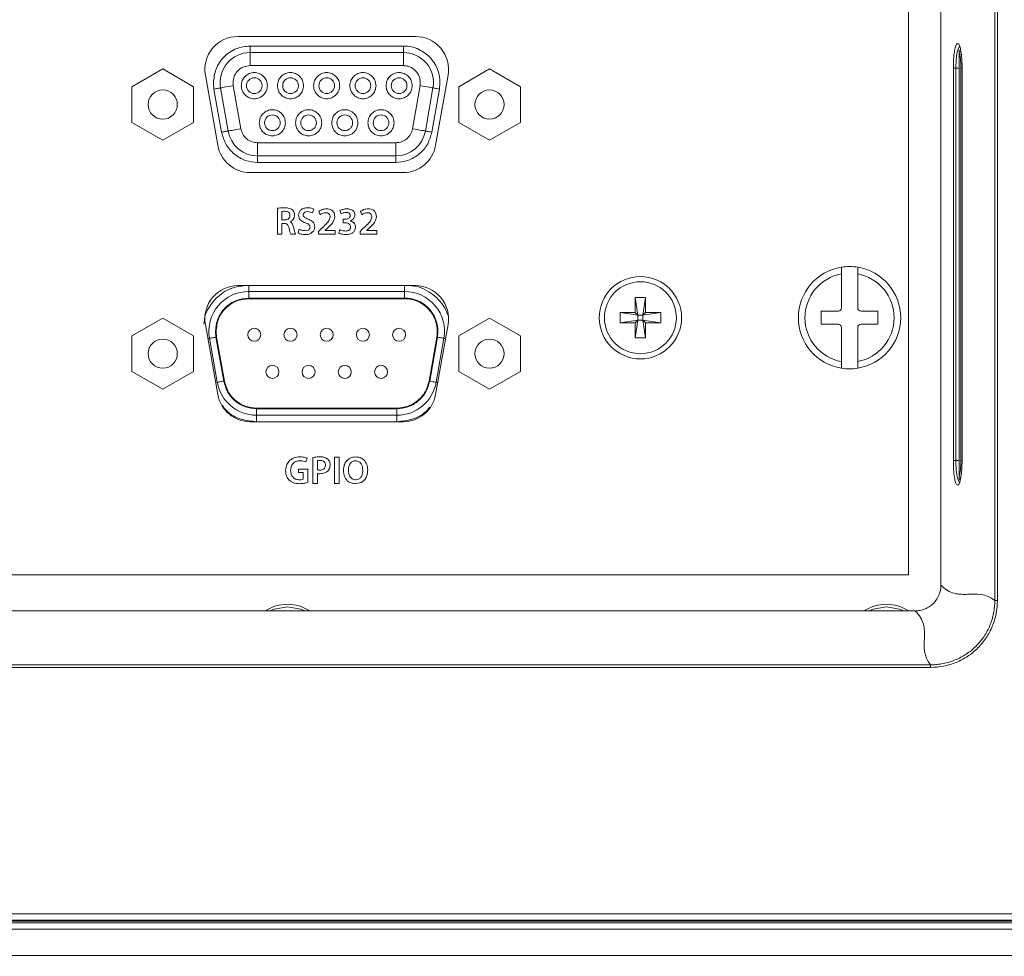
# Model space of a CAD drawing. Header units: millimetres. Extents: x 0 to 1118, y 0 to 864.
# Tile 218 of 248: x 763 to 782, y 656 to 674. Entities that reach past the tile are written whole.
import ezdxf

# ---------------------------------------------------------------- set-up
doc = ezdxf.new("R2010")
doc.units = ezdxf.units.MM
doc.styles.add('SLDTEXTSTYLE3', font='TXT', dxfattribs={"width": 0.605})
doc.dimstyles.new('SLDDIMSTYLE1', dxfattribs={"dimtxt": 3.175, "dimasz": 3.302, "dimexe": 0, "dimexo": 0.0625, "dimgap": 0.79375, "dimtad": 0, "dimtih": 1, "dimtoh": 1, "dimdec": 1, "dimlfac": 4, "dimrnd": 1e-09, "dimzin": 12, "dimdsep": 46, "dimtxsty": 'SLDTEXTSTYLE3', "dimsah": 1, "dimcen": 0.09, "dimadec": 0, "dimazin": 3, "dimtfac": 1, "dimtofl": 0, "dimtmove": 0, "dimatfit": 3, "dimfxl": 1, "dimfrac": 2, "dimtolj": 1, "dimtzin": 12, "dimarcsym": 0})

# ---------------------------------------------------------------- blocks, each defined once
blk = doc.blocks.new('_D_5')
at = {"color": 7, "linetype": 'Continuous', "lineweight": 0}
for p, q in [((797.743, 687.94), (605.248, 687.94)), ((606.848, 687.94), (606.848, 673.176)), ((606.848, 653.54), (606.848, 668.303)), ((690.778, 653.54), (605.248, 653.54))]:
    blk.add_line(p, q, dxfattribs=at)
for points in [[(606.848, 687.94), (606.34, 684.638), (607.356, 684.638)], [(606.848, 653.54), (607.356, 656.842), (606.34, 656.842)]]:
    blk.add_solid(points, dxfattribs=at)
at = {"color": 7, "linetype": 'Continuous', "lineweight": 0, "insert": (601.391, 672.396), "char_height": 3.175, "attachment_point": 1, "style": 'SLDTEXTSTYLE3'}
blk.add_mtext('137.6', dxfattribs=at)

msp = doc.modelspace()

# ---------------------------------------------------------------- linework, layer by layer
at = {"color": 7, "linetype": 'Continuous', "lineweight": 15}
for p, q in [((780.318, 685.623), (780.318, 662.932)), ((781.348, 662.637), (781.348, 685.394)), ((781.397, 685.394), (781.397, 662.637)), ((779.695, 663.127), (779.695, 674.627)), ((770.269, 673.42), (766.871, 673.42)), ((767.104, 673.238), (767.104, 673.113)), ((770.036, 673.238), (767.104, 673.238)), ((770.036, 673.238), (770.036, 673.113)), ((767.104, 673.113), (770.036, 673.113)), ((767.104, 672.863), (767.104, 673.113)), ((770.036, 672.863), (770.036, 673.113)), ((780.668, 673.12), (780.668, 673.165)), ((780.668, 673.12), (780.668, 665.01)), ((780.668, 673.12), (780.668, 673.12)), ((780.668, 665.01), (780.668, 673.12)), ((767.104, 672.863), (770.036, 672.863)), ((765.434, 672.8), (764.844, 672.46)), ((766.024, 672.46), (765.434, 672.8)), ((766.25, 672.68), (766.486, 671.34)), ((770.654, 671.34), (770.89, 672.68)), ((771.684, 672.8), (771.094, 672.46)), ((772.274, 672.46), (771.684, 672.8)), ((780.555, 665.315), (780.555, 672.815)), ((780.603, 672.815), (780.555, 672.815)), ((780.603, 672.815), (780.603, 665.315)), ((780.699, 665.315), (780.699, 672.815)), ((780.721, 672.815), (780.721, 665.315)), ((780.722, 672.815), (780.721, 672.815)), ((780.722, 672.815), (780.722, 665.315)), ((766.404, 672.538), (766.414, 672.416)), ((766.784, 672.482), (766.779, 672.538)), ((766.929, 671.657), (766.784, 672.482)), ((770.356, 672.482), (770.211, 671.657)), ((764.844, 672.46), (764.844, 671.779)), ((766.024, 671.779), (766.024, 672.46)), ((766.414, 672.416), (766.56, 671.591)), ((766.683, 671.613), (766.538, 672.438)), ((770.603, 672.438), (770.457, 671.613)), ((770.58, 671.591), (770.726, 672.416)), ((771.094, 672.46), (771.094, 671.779)), ((772.274, 671.779), (772.274, 672.46)), ((764.844, 671.779), (765.434, 671.438)), ((765.434, 671.438), (766.024, 671.779)), ((771.094, 671.779), (771.684, 671.438)), ((771.684, 671.438), (772.274, 671.779)), ((769.891, 671.388), (767.249, 671.388)), ((767.249, 671.388), (767.249, 671.138)), ((769.891, 671.388), (769.891, 671.138)), ((769.891, 671.138), (767.249, 671.138)), ((767.249, 671.013), (767.249, 671.138)), ((767.249, 671.013), (769.891, 671.013)), ((769.891, 671.013), (769.891, 671.138)), ((767.108, 670.818), (770.032, 670.818)), ((767.627, 670.136), (767.627, 669.64)), ((767.715, 669.913), (767.715, 670.074)), ((768.3, 670.048), (768.321, 670.121)), ((768.42, 670.076), (768.447, 670.012)), ((768.824, 670.091), (768.844, 670.027)), ((769.216, 670.076), (769.243, 670.012)), ((767.769, 669.913), (767.715, 669.913)), ((767.715, 669.64), (767.715, 669.846)), ((767.715, 669.846), (767.761, 669.846)), ((767.867, 669.876), (767.867, 669.879)), ((768.924, 669.926), (768.884, 669.926)), ((768.884, 669.926), (768.884, 669.86)), ((768.884, 669.86), (768.926, 669.86)), ((769.016, 669.894), (769.016, 669.896)), ((768.043, 669.739), (768.024, 669.664)), ((768.468, 669.747), (768.411, 669.695)), ((768.411, 669.695), (768.411, 669.64)), ((768.54, 669.716), (768.582, 669.752)), ((768.54, 669.714), (768.54, 669.716)), ((768.735, 669.714), (768.54, 669.714)), ((768.735, 669.64), (768.735, 669.714)), ((768.82, 669.73), (768.799, 669.664)), ((769.264, 669.747), (769.207, 669.695)), ((769.207, 669.695), (769.207, 669.64)), ((769.336, 669.716), (769.378, 669.752)), ((769.336, 669.714), (769.336, 669.716)), ((769.531, 669.714), (769.336, 669.714)), ((769.531, 669.64), (769.531, 669.714)), ((767.627, 669.64), (767.715, 669.64)), ((767.882, 669.64), (767.974, 669.64)), ((768.411, 669.64), (768.735, 669.64)), ((769.207, 669.64), (769.531, 669.64)), ((778.414, 669.009), (778.414, 668.882)), ((778.726, 668.882), (778.726, 669.009)), ((778.414, 668.882), (778.414, 668.232)), ((778.726, 668.232), (778.726, 668.882)), ((770.269, 668.658), (766.871, 668.658)), ((770.06, 668.545), (767.08, 668.545)), ((767.08, 668.545), (767.08, 668.42)), ((770.06, 668.42), (770.06, 668.545)), ((767.08, 668.42), (770.06, 668.42)), ((770.06, 668.408), (767.08, 668.408)), ((774.471, 668.432), (774.669, 668.432)), ((774.471, 668.143), (774.471, 668.432)), ((774.471, 668.432), (774.521, 668.094)), ((774.669, 668.432), (774.619, 668.094)), ((774.669, 668.432), (774.669, 668.143)), ((778.351, 668.169), (778.026, 668.169)), ((778.026, 668.169), (778.026, 667.919)), ((779.114, 668.169), (778.789, 668.169)), ((779.114, 667.919), (779.114, 668.169)), ((765.434, 668.038), (764.844, 667.697)), ((766.024, 667.697), (765.434, 668.038)), ((771.684, 668.038), (771.094, 667.697)), ((772.274, 667.697), (771.684, 668.038)), ((774.183, 668.143), (774.521, 668.094)), ((774.183, 668.143), (774.471, 668.143)), ((774.183, 667.945), (774.183, 668.143)), ((774.183, 667.945), (774.521, 667.995)), ((774.471, 668.143), (774.521, 668.094)), ((774.521, 667.995), (774.471, 667.945)), ((774.471, 667.657), (774.521, 667.995)), ((774.521, 667.995), (774.521, 668.094)), ((774.521, 668.094), (774.619, 668.094)), ((774.619, 667.995), (774.521, 667.995)), ((774.619, 668.094), (774.669, 668.143)), ((774.958, 668.143), (774.619, 668.094)), ((774.619, 668.094), (774.619, 667.995)), ((774.958, 667.945), (774.619, 667.995)), ((774.669, 667.657), (774.619, 667.995)), ((774.669, 667.945), (774.619, 667.995)), ((774.669, 668.143), (774.958, 668.143)), ((774.958, 668.143), (774.958, 667.945)), ((766.25, 667.917), (766.486, 666.577)), ((766.452, 667.672), (766.443, 667.783)), ((766.465, 667.674), (766.455, 667.783)), ((770.654, 666.577), (770.89, 667.917)), ((774.471, 667.945), (774.183, 667.945)), ((774.471, 667.657), (774.471, 667.945)), ((774.669, 667.945), (774.669, 667.657)), ((774.958, 667.945), (774.669, 667.945)), ((778.026, 667.919), (778.351, 667.919)), ((778.414, 667.857), (778.414, 667.206)), ((778.726, 667.206), (778.726, 667.857)), ((778.789, 667.919), (779.114, 667.919)), ((764.844, 667.697), (764.844, 667.016)), ((766.024, 667.016), (766.024, 667.697)), ((766.329, 667.651), (766.477, 666.811)), ((766.6, 666.832), (766.452, 667.672)), ((766.465, 667.674), (766.613, 666.834)), ((770.527, 666.834), (770.676, 667.674)), ((770.688, 667.672), (770.54, 666.832)), ((770.663, 666.811), (770.811, 667.651)), ((771.094, 667.697), (771.094, 667.016)), ((772.274, 667.016), (772.274, 667.697)), ((774.669, 667.657), (774.471, 667.657)), ((778.414, 667.206), (778.414, 667.079)), ((778.726, 667.079), (778.726, 667.206)), ((764.844, 667.016), (765.434, 666.675)), ((765.434, 666.675), (766.024, 667.016)), ((771.094, 667.016), (771.684, 666.675)), ((771.684, 666.675), (772.274, 667.016)), ((767.228, 666.318), (769.912, 666.318)), ((769.912, 666.305), (767.228, 666.305)), ((767.228, 666.305), (767.228, 666.18)), ((769.912, 666.305), (769.912, 666.18)), ((767.228, 666.18), (769.912, 666.18)), ((767.228, 666.055), (767.228, 666.18)), ((769.912, 666.055), (769.912, 666.18)), ((767.108, 666.056), (770.032, 666.056)), ((768.174, 665.287), (768.194, 665.361)), ((768.306, 665.374), (768.306, 664.877)), ((768.718, 665.377), (768.718, 664.877)), ((768.806, 665.377), (768.718, 665.377)), ((768.806, 664.877), (768.806, 665.377)), ((769.125, 665.383), (769.125, 665.383)), ((768.209, 665.151), (768.033, 665.151)), ((768.033, 665.151), (768.033, 665.083)), ((768.209, 664.899), (768.209, 665.151)), ((768.395, 665.134), (768.395, 665.312)), ((769.123, 665.31), (769.123, 665.31)), ((780.603, 665.315), (780.555, 665.315)), ((768.033, 665.083), (768.121, 665.083)), ((768.121, 665.083), (768.121, 664.955)), ((768.395, 664.877), (768.395, 665.065)), ((780.668, 665.01), (780.668, 665.01)), ((780.668, 664.964), (780.668, 665.01)), ((768.306, 664.877), (768.395, 664.877)), ((768.718, 664.877), (768.806, 664.877)), ((706.945, 663.127), (779.695, 663.127)), ((781.397, 662.637), (781.348, 662.637)), ((779.825, 662.44), (706.81, 662.44)), ((706.514, 661.409), (780.121, 661.409)), ((780.121, 661.409), (780.121, 661.36)), ((780.121, 661.36), (706.514, 661.36)), ((900.388, 656.508), (694.647, 656.508)), ((694.655, 656.65), (900.38, 656.65)), ((900.38, 656.525), (694.655, 656.525)), ((695.43, 656.477), (899.605, 656.477)), ((695.43, 656.352), (899.605, 656.352)), ((695.43, 655.852), (899.605, 655.852))]:
    msp.add_line(p, q, dxfattribs=at)
at = {"color": 9, "linetype": 'Continuous', "lineweight": 15}
for p, q in [((780.603, 672.815), (780.668, 672.815)), ((780.721, 672.815), (780.699, 672.815)), ((767.08, 668.545), (767.08, 668.658)), ((770.06, 668.658), (770.06, 668.545)), ((780.603, 665.315), (780.668, 665.315)), ((780.699, 665.315), (780.721, 665.315)), ((780.722, 665.315), (780.721, 665.315))]:
    msp.add_line(p, q, dxfattribs=at)
at = {"color": 7, "linetype": 'Continuous', "lineweight": 15, "flags": 128}
for points in [[(780.678, 673.232), (780.671, 673.231), (780.645, 673.182), (780.623, 673.092), (780.609, 672.972), (780.603, 672.815), (780.603, 672.815), (780.603, 672.815)], [(766.784, 672.482), (766.736, 672.473), (766.689, 672.465), (766.647, 672.457), (766.61, 672.451), (766.579, 672.445), (766.556, 672.441), (766.542, 672.439), (766.538, 672.438)], [(770.356, 672.482), (770.404, 672.473), (770.451, 672.465), (770.493, 672.457), (770.53, 672.451), (770.561, 672.445), (770.584, 672.441), (770.598, 672.439), (770.603, 672.438)], [(766.414, 672.416), (766.438, 672.421), (766.462, 672.425), (766.483, 672.428), (766.501, 672.432), (766.517, 672.434), (766.528, 672.436), (766.535, 672.438), (766.538, 672.438)], [(770.726, 672.416), (770.702, 672.421), (770.679, 672.425), (770.657, 672.428), (770.639, 672.432), (770.623, 672.434), (770.612, 672.436), (770.605, 672.438), (770.603, 672.438)], [(766.683, 671.613), (766.681, 671.613), (766.674, 671.611), (766.662, 671.609), (766.647, 671.607), (766.628, 671.603), (766.607, 671.6), (766.584, 671.596), (766.56, 671.591)], [(766.683, 671.613), (766.688, 671.614), (766.702, 671.616), (766.724, 671.62), (766.755, 671.626), (766.792, 671.632), (766.835, 671.64), (766.881, 671.648), (766.929, 671.657)], [(770.211, 671.657), (770.259, 671.648), (770.305, 671.64), (770.348, 671.632), (770.385, 671.626), (770.416, 671.62), (770.438, 671.616), (770.452, 671.614), (770.457, 671.613)], [(770.58, 671.591), (770.556, 671.596), (770.533, 671.6), (770.512, 671.603), (770.493, 671.607), (770.478, 671.609), (770.466, 671.611), (770.459, 671.613), (770.457, 671.613)], [(766.452, 667.672), (766.428, 667.668), (766.405, 667.664), (766.384, 667.66), (766.365, 667.657), (766.35, 667.654), (766.338, 667.652), (766.331, 667.651), (766.329, 667.651)], [(770.688, 667.672), (770.712, 667.668), (770.735, 667.664), (770.756, 667.66), (770.775, 667.657), (770.79, 667.654), (770.802, 667.652), (770.809, 667.651), (770.811, 667.651)], [(766.6, 666.832), (766.576, 666.828), (766.553, 666.824), (766.532, 666.82), (766.513, 666.817), (766.498, 666.814), (766.487, 666.812), (766.48, 666.811), (766.477, 666.811)], [(770.54, 666.832), (770.564, 666.828), (770.587, 666.824), (770.608, 666.82), (770.627, 666.817), (770.642, 666.814), (770.653, 666.812), (770.66, 666.811), (770.663, 666.811)], [(767.82, 662.516), (767.565, 662.471), (767.491, 662.44)], [(768.149, 662.44), (768.075, 662.471), (767.82, 662.516)], [(779.274, 662.516), (779.019, 662.471), (778.945, 662.44)], [(779.602, 662.44), (779.528, 662.471), (779.274, 662.516)]]:
    msp.add_lwpolyline(points, dxfattribs=at)
at = {"color": 9, "linetype": 'Continuous', "lineweight": 15, "flags": 128}
for points in [[(766.298, 667.645), (766.308, 667.647), (766.32, 667.649), (766.327, 667.65), (766.329, 667.651)], [(770.842, 667.645), (770.832, 667.647), (770.82, 667.649), (770.813, 667.65), (770.811, 667.651)], [(766.446, 666.805), (766.456, 666.807), (766.468, 666.809), (766.475, 666.81), (766.477, 666.811)], [(770.694, 666.805), (770.684, 666.807), (770.672, 666.809), (770.665, 666.81), (770.663, 666.811)]]:
    msp.add_lwpolyline(points, dxfattribs=at)
at = {"color": 7, "linetype": 'Continuous', "lineweight": 15}
for centre, radius in [((767.185, 672.48), 0.15), ((767.878, 672.48), 0.15), ((768.57, 672.48), 0.15), ((769.263, 672.48), 0.15), ((769.955, 672.48), 0.15), ((765.434, 672.119), 0.279), ((771.684, 672.119), 0.279), ((767.531, 671.77), 0.15), ((768.224, 671.77), 0.15), ((768.916, 671.77), 0.15), ((769.609, 671.77), 0.15), ((774.57, 668.044), 0.787), ((774.57, 668.044), 0.688), ((765.434, 667.357), 0.279), ((771.684, 667.357), 0.279)]:
    msp.add_circle(centre, radius, dxfattribs=at)
for centre, radius, start, end in [((766.871, 672.789), 0.631, 90, 190), ((770.269, 672.789), 0.631, 350, 90), ((767.104, 672.538), 0.575, 90, 190), ((770.036, 672.538), 0.575, 350, 90), ((780.693, 673.115), 0.0259, 93.1013, 170.8263), ((780.691, 673.118), 0.0235, 87.2048, 175.8396), ((767.249, 671.713), 0.575, 190, 270), ((769.891, 671.713), 0.575, 270, 350), ((767.108, 671.449), 0.631, 190, 270), ((770.032, 671.449), 0.631, 270, 350), ((778.57, 668.044), 0.978, 99.198, 260.802), ((778.57, 668.044), 0.978, 80.802, 99.198), ((778.57, 668.044), 0.978, 279.198, 80.802), ((778.57, 668.044), 0.853, 100.5611, 259.4389), ((778.57, 668.044), 0.852, 280.5611, 79.4389), ((766.871, 668.027), 0.631, 90, 190), ((767.08, 667.783), 0.763, 90, 190), ((770.06, 667.783), 0.763, 350, 90), ((770.269, 668.027), 0.631, 350, 90), ((778.351, 668.232), 0.0625, 270, 0), ((778.789, 668.232), 0.0625, 180, 270), ((767.185, 667.718), 0.125, 0, 180), ((767.878, 667.718), 0.125, 0, 180), ((768.57, 667.718), 0.125, 0, 180), ((769.263, 667.718), 0.125, 0, 180), ((769.955, 667.718), 0.125, 0, 180), ((778.351, 667.857), 0.0625, 0, 90), ((778.789, 667.857), 0.0625, 90, 180), ((767.185, 667.718), 0.125, 180, 0), ((767.878, 667.718), 0.125, 180, 0), ((768.57, 667.718), 0.125, 180, 0), ((769.263, 667.718), 0.125, 180, 0), ((769.955, 667.718), 0.125, 180, 0), ((767.531, 667.008), 0.125, 0, 180), ((768.224, 667.008), 0.125, 0, 180), ((768.916, 667.008), 0.125, 0, 180), ((769.609, 667.008), 0.125, 0, 180), ((778.57, 668.044), 0.978, 260.802, 279.198), ((767.531, 667.008), 0.125, 180, 0), ((768.224, 667.008), 0.125, 180, 0), ((768.916, 667.008), 0.125, 180, 0), ((769.609, 667.008), 0.125, 180, 0), ((767.228, 666.943), 0.763, 190, 270), ((769.912, 666.943), 0.763, 270, 350), ((767.108, 666.687), 0.631, 190, 270), ((770.032, 666.687), 0.631, 270, 350), ((780.691, 665.012), 0.0235, 184.1604, 272.7952), ((780.693, 664.964), 0.025, 180, 269), ((767.82, 661.771), 0.794, 57.377, 122.623), ((779.274, 661.771), 0.794, 57.377, 122.623)]:
    msp.add_arc(centre, radius, start, end, dxfattribs=at)
at = {"color": 9, "linetype": 'Continuous', "lineweight": 15}
msp.add_arc((780.693, 665.014), 0.0253, 188.7664, 253.175, dxfattribs=at)
at = {"color": 7, "linetype": 'Continuous', "lineweight": 15}
for centre, start_param, end_param in [((780.638, 672.815), 4.712389, 5.770337), ((780.638, 665.315), 3.654441, 4.712389)]:
    msp.add_ellipse(centre, major_axis=(0, 0.35), ratio=0.176328, start_param=start_param, end_param=end_param, dxfattribs=at)
for points, knots in [([(767.104, 673.238), (767.016, 673.229), (766.88, 673.214), (766.717, 673.127), (766.605, 673.036), (766.515, 672.925), (766.428, 672.762), (766.413, 672.626), (766.404, 672.538)], [0, 0, 0, 0, 0.239443, 0.36966, 0.5, 0.630217, 0.760556, 1, 1, 1, 1]), ([(770.726, 672.416), (770.731, 672.467), (770.743, 672.569), (770.717, 672.721), (770.662, 672.864), (770.577, 672.991), (770.466, 673.097), (770.335, 673.177), (770.189, 673.229), (770.087, 673.235), (770.036, 673.238)], [0, 0, 0, 0, 0.125036, 0.250015, 0.376506, 0.499998, 0.623491, 0.749982, 0.874908, 1, 1, 1, 1]), ([(780.555, 672.815), (780.556, 672.875), (780.558, 672.988), (780.574, 673.131), (780.596, 673.233), (780.622, 673.289), (780.651, 673.292), (780.679, 673.24), (780.701, 673.139), (780.717, 673.001), (780.722, 672.885), (780.722, 672.824), (780.722, 672.815)], [0, 0, 0, 0, 0.120192, 0.225385, 0.331745, 0.439529, 0.54865, 0.658401, 0.767724, 0.87577, 0.982308, 1, 1, 1, 1]), ([(766.779, 672.538), (766.783, 672.579), (766.79, 672.642), (766.83, 672.718), (766.872, 672.769), (766.924, 672.811), (767, 672.852), (767.063, 672.859), (767.104, 672.863)], [0, 0, 0, 0, 0.239446, 0.369591, 0.5, 0.630147, 0.760559, 1, 1, 1, 1]), ([(770.036, 672.863), (770.06, 672.862), (770.107, 672.859), (770.175, 672.835), (770.236, 672.798), (770.287, 672.749), (770.327, 672.689), (770.352, 672.623), (770.364, 672.552), (770.359, 672.505), (770.356, 672.482)], [0, 0, 0, 0, 0.12506, 0.249992, 0.374877, 0.499996, 0.624881, 0.75, 0.874821, 1, 1, 1, 1]), ([(767.435, 672.48), (767.431, 672.513), (767.424, 672.579), (767.366, 672.662), (767.283, 672.717), (767.185, 672.737), (767.087, 672.717), (767.004, 672.662), (766.946, 672.579), (766.939, 672.513), (766.935, 672.48)], [0, 0, 0, 0, 0.125, 0.25, 0.374999, 0.5, 0.625, 0.750001, 0.875, 1, 1, 1, 1]), ([(768.128, 672.48), (768.124, 672.513), (768.116, 672.579), (768.058, 672.662), (767.976, 672.717), (767.878, 672.737), (767.779, 672.717), (767.697, 672.662), (767.639, 672.579), (767.631, 672.513), (767.628, 672.48)], [0, 0, 0, 0, 0.125, 0.249999, 0.375, 0.5, 0.625001, 0.75, 0.875, 1, 1, 1, 1]), ([(768.82, 672.48), (768.816, 672.513), (768.809, 672.579), (768.751, 672.662), (768.668, 672.717), (768.57, 672.737), (768.472, 672.717), (768.389, 672.662), (768.331, 672.579), (768.324, 672.513), (768.32, 672.48)], [0, 0, 0, 0, 0.1250004, 0.2499994, 0.375, 0.5000004, 0.6249996, 0.7500002, 0.8749998, 1, 1, 1, 1]), ([(769.513, 672.48), (769.509, 672.513), (769.501, 672.579), (769.443, 672.662), (769.361, 672.717), (769.263, 672.737), (769.164, 672.717), (769.082, 672.662), (769.024, 672.579), (769.016, 672.513), (769.013, 672.48)], [0, 0, 0, 0, 0.125, 0.25, 0.375001, 0.5, 0.625, 0.750001, 0.875, 1, 1, 1, 1]), ([(770.205, 672.48), (770.201, 672.513), (770.194, 672.579), (770.136, 672.662), (770.053, 672.717), (769.955, 672.737), (769.857, 672.717), (769.774, 672.662), (769.716, 672.579), (769.709, 672.513), (769.705, 672.48)], [0, 0, 0, 0, 0.1250004, 0.25, 0.3749996, 0.5, 0.6250004, 0.75, 0.8749996, 1, 1, 1, 1]), ([(766.935, 672.48), (766.939, 672.448), (766.946, 672.382), (767.004, 672.299), (767.087, 672.243), (767.185, 672.224), (767.283, 672.243), (767.366, 672.299), (767.424, 672.382), (767.431, 672.448), (767.435, 672.48)], [0, 0, 0, 0, 0.125, 0.249999, 0.375, 0.5, 0.625001, 0.75, 0.875, 1, 1, 1, 1]), ([(767.628, 672.48), (767.631, 672.448), (767.639, 672.382), (767.697, 672.299), (767.779, 672.243), (767.878, 672.224), (767.976, 672.243), (768.058, 672.299), (768.116, 672.382), (768.124, 672.448), (768.128, 672.48)], [0, 0, 0, 0, 0.125, 0.25, 0.374999, 0.5, 0.625, 0.750001, 0.875, 1, 1, 1, 1]), ([(768.32, 672.48), (768.324, 672.448), (768.331, 672.382), (768.389, 672.299), (768.472, 672.243), (768.57, 672.224), (768.668, 672.243), (768.751, 672.299), (768.809, 672.382), (768.816, 672.448), (768.82, 672.48)], [0, 0, 0, 0, 0.1250002, 0.2499998, 0.3750004, 0.4999996, 0.625, 0.7500006, 0.8749996, 1, 1, 1, 1]), ([(769.013, 672.48), (769.016, 672.448), (769.024, 672.382), (769.082, 672.299), (769.164, 672.243), (769.263, 672.224), (769.361, 672.243), (769.443, 672.299), (769.501, 672.382), (769.509, 672.448), (769.513, 672.48)], [0, 0, 0, 0, 0.1250004, 0.2499993, 0.3749999, 0.5000003, 0.6249994, 0.75, 0.8749996, 1, 1, 1, 1]), ([(769.705, 672.48), (769.709, 672.448), (769.716, 672.382), (769.774, 672.299), (769.857, 672.243), (769.955, 672.224), (770.053, 672.243), (770.136, 672.299), (770.194, 672.382), (770.201, 672.448), (770.205, 672.48)], [0, 0, 0, 0, 0.1250004, 0.25, 0.3749996, 0.5, 0.6250004, 0.75, 0.8749996, 1, 1, 1, 1]), ([(767.781, 671.77), (767.778, 671.803), (767.77, 671.869), (767.712, 671.952), (767.63, 672.007), (767.531, 672.027), (767.433, 672.007), (767.35, 671.952), (767.293, 671.869), (767.285, 671.803), (767.281, 671.77)], [0, 0, 0, 0, 0.125, 0.249999, 0.375, 0.5, 0.625, 0.750001, 0.875, 1, 1, 1, 1]), ([(768.474, 671.77), (768.47, 671.803), (768.463, 671.869), (768.405, 671.952), (768.322, 672.007), (768.224, 672.027), (768.125, 672.007), (768.043, 671.952), (767.985, 671.869), (767.978, 671.803), (767.974, 671.77)], [0, 0, 0, 0, 0.125, 0.249999, 0.375, 0.5, 0.625001, 0.75, 0.875, 1, 1, 1, 1]), ([(769.166, 671.77), (769.163, 671.803), (769.155, 671.869), (769.097, 671.952), (769.015, 672.007), (768.916, 672.027), (768.818, 672.007), (768.735, 671.952), (768.678, 671.869), (768.67, 671.803), (768.666, 671.77)], [0, 0, 0, 0, 0.1250004, 0.2499994, 0.375, 0.5000004, 0.6249996, 0.7500002, 0.8749998, 1, 1, 1, 1]), ([(769.859, 671.77), (769.855, 671.803), (769.848, 671.869), (769.79, 671.952), (769.707, 672.007), (769.609, 672.027), (769.51, 672.007), (769.428, 671.952), (769.37, 671.869), (769.363, 671.803), (769.359, 671.77)], [0, 0, 0, 0, 0.1250004, 0.2499987, 0.3750003, 0.5000007, 0.625001, 0.7500007, 0.8749996, 1, 1, 1, 1]), ([(767.281, 671.77), (767.285, 671.738), (767.293, 671.672), (767.35, 671.589), (767.433, 671.533), (767.531, 671.514), (767.63, 671.533), (767.712, 671.589), (767.77, 671.672), (767.778, 671.738), (767.781, 671.77)], [0, 0, 0, 0, 0.125, 0.249999, 0.375, 0.5, 0.625, 0.750001, 0.875, 1, 1, 1, 1]), ([(767.974, 671.77), (767.978, 671.738), (767.985, 671.672), (768.043, 671.589), (768.125, 671.533), (768.224, 671.514), (768.322, 671.533), (768.405, 671.589), (768.463, 671.672), (768.47, 671.738), (768.474, 671.77)], [0, 0, 0, 0, 0.125, 0.25, 0.374999, 0.5, 0.625, 0.750001, 0.875, 1, 1, 1, 1]), ([(768.666, 671.77), (768.67, 671.738), (768.678, 671.672), (768.735, 671.589), (768.818, 671.533), (768.916, 671.514), (769.015, 671.533), (769.097, 671.589), (769.155, 671.672), (769.163, 671.738), (769.166, 671.77)], [0, 0, 0, 0, 0.1250002, 0.2499998, 0.3750004, 0.4999996, 0.625, 0.7500006, 0.8749996, 1, 1, 1, 1]), ([(769.359, 671.77), (769.363, 671.738), (769.37, 671.672), (769.428, 671.589), (769.51, 671.533), (769.609, 671.514), (769.707, 671.533), (769.79, 671.589), (769.848, 671.672), (769.855, 671.738), (769.859, 671.77)], [0, 0, 0, 0, 0.1250004, 0.2499993, 0.374999, 0.4999993, 0.6249997, 0.7500013, 0.8749996, 1, 1, 1, 1]), ([(766.56, 671.591), (766.581, 671.515), (766.625, 671.357), (766.791, 671.166), (767.007, 671.037), (767.17, 671.021), (767.249, 671.013)], [0, 0, 0, 0, 0.242227, 0.5, 0.757773, 1, 1, 1, 1]), ([(767.249, 671.388), (767.213, 671.392), (767.137, 671.399), (767.036, 671.459), (766.96, 671.548), (766.939, 671.621), (766.929, 671.657)], [0, 0, 0, 0, 0.2422276, 0.5000001, 0.7577721, 1, 1, 1, 1]), ([(770.211, 671.657), (770.201, 671.621), (770.18, 671.548), (770.104, 671.459), (770.003, 671.399), (769.927, 671.392), (769.891, 671.388)], [0, 0, 0, 0, 0.242228, 0.499998, 0.757771, 1, 1, 1, 1]), ([(769.891, 671.013), (769.97, 671.021), (770.133, 671.037), (770.35, 671.166), (770.515, 671.357), (770.559, 671.515), (770.58, 671.591)], [0, 0, 0, 0, 0.242227, 0.500001, 0.757774, 1, 1, 1, 1]), ([(767.762, 670.146), (767.737, 670.146), (767.692, 670.145), (767.647, 670.139), (767.627, 670.136)], [0, 0, 0, 0, 0.560033, 1, 1, 1, 1]), ([(767.715, 670.074), (767.726, 670.076), (767.744, 670.078), (767.763, 670.079), (767.771, 670.079)], [0, 0, 0, 0, 0.559617, 1, 1, 1, 1]), ([(767.914, 670.107), (767.887, 670.121), (767.839, 670.146), (767.786, 670.146), (767.762, 670.146)], [0, 0, 0, 0, 0.557321, 1, 1, 1, 1]), ([(767.771, 670.079), (767.784, 670.078), (767.811, 670.077), (767.846, 670.059), (767.865, 670.029), (767.866, 670.007), (767.867, 669.997)], [0, 0, 0, 0, 0.280921, 0.560106, 0.77943, 1, 1, 1, 1]), ([(767.956, 670.006), (767.954, 670.028), (767.951, 670.066), (767.925, 670.095), (767.914, 670.107)], [0, 0, 0, 0, 0.560327, 1, 1, 1, 1]), ([(768.204, 670.146), (768.181, 670.145), (768.134, 670.141), (768.075, 670.109), (768.038, 670.058), (768.034, 670.022), (768.032, 670.003)], [0, 0, 0, 0, 0.280834, 0.560179, 0.779991, 1, 1, 1, 1]), ([(768.12, 670.012), (768.121, 670.019), (768.123, 670.033), (768.136, 670.051), (768.162, 670.069), (768.186, 670.071), (768.203, 670.072)], [0, 0, 0, 0, 0.1866583, 0.373802, 0.5606328, 1, 1, 1, 1]), ([(768.203, 670.072), (768.222, 670.071), (768.256, 670.069), (768.286, 670.054), (768.3, 670.048)], [0, 0, 0, 0, 0.559935, 1, 1, 1, 1]), ([(768.321, 670.121), (768.3, 670.13), (768.262, 670.145), (768.222, 670.146), (768.204, 670.146)], [0, 0, 0, 0, 0.559277, 1, 1, 1, 1]), ([(768.568, 670.126), (768.538, 670.123), (768.485, 670.118), (768.44, 670.089), (768.42, 670.076)], [0, 0, 0, 0, 0.5597291, 1, 1, 1, 1]), ([(768.447, 670.012), (768.464, 670.024), (768.496, 670.045), (768.533, 670.05), (768.55, 670.052)], [0, 0, 0, 0, 0.560307, 1, 1, 1, 1]), ([(768.55, 670.052), (768.562, 670.051), (768.587, 670.049), (768.618, 670.03), (768.634, 670.001), (768.635, 669.981), (768.636, 669.971)], [0, 0, 0, 0, 0.281, 0.559051, 0.779405, 1, 1, 1, 1]), ([(768.724, 669.98), (768.722, 670.003), (768.717, 670.048), (768.675, 670.099), (768.621, 670.122), (768.586, 670.124), (768.568, 670.126)], [0, 0, 0, 0, 0.2796216, 0.5586649, 0.778939, 1, 1, 1, 1]), ([(768.962, 670.126), (768.935, 670.124), (768.886, 670.122), (768.843, 670.101), (768.824, 670.091)], [0, 0, 0, 0, 0.560293, 1, 1, 1, 1]), ([(768.844, 670.027), (768.862, 670.036), (768.892, 670.054), (768.927, 670.057), (768.943, 670.058)], [0, 0, 0, 0, 0.5598722, 1, 1, 1, 1]), ([(768.943, 670.058), (768.953, 670.057), (768.974, 670.056), (769.001, 670.043), (769.017, 670.021), (769.019, 670.004), (769.02, 669.996)], [0, 0, 0, 0, 0.280979, 0.559902, 0.77997, 1, 1, 1, 1]), ([(769.108, 670.011), (769.107, 670.024), (769.105, 670.051), (769.083, 670.084), (769.038, 670.12), (768.993, 670.123), (768.962, 670.126)], [0, 0, 0, 0, 0.187035, 0.373921, 0.560973, 1, 1, 1, 1]), ([(769.364, 670.126), (769.334, 670.123), (769.28, 670.118), (769.236, 670.089), (769.216, 670.076)], [0, 0, 0, 0, 0.559726, 1, 1, 1, 1]), ([(769.243, 670.012), (769.26, 670.024), (769.291, 670.045), (769.329, 670.05), (769.346, 670.052)], [0, 0, 0, 0, 0.560307, 1, 1, 1, 1]), ([(769.346, 670.052), (769.358, 670.051), (769.383, 670.049), (769.414, 670.03), (769.429, 670.001), (769.431, 669.981), (769.432, 669.971)], [0, 0, 0, 0, 0.281007, 0.559051, 0.779404, 1, 1, 1, 1]), ([(769.52, 669.98), (769.517, 670.003), (769.513, 670.048), (769.471, 670.099), (769.417, 670.122), (769.382, 670.124), (769.364, 670.126)], [0, 0, 0, 0, 0.279621, 0.558668, 0.778942, 1, 1, 1, 1]), ([(767.761, 669.846), (767.774, 669.845), (767.8, 669.843), (767.837, 669.811), (767.844, 669.778), (767.849, 669.758)], [0, 0, 0, 0, 0.280798, 0.558867, 1, 1, 1, 1]), ([(767.867, 669.997), (767.866, 669.983), (767.862, 669.956), (767.834, 669.927), (767.801, 669.915), (767.779, 669.913), (767.769, 669.913)], [0, 0, 0, 0, 0.279558, 0.55825, 0.778832, 1, 1, 1, 1]), ([(767.867, 669.879), (767.881, 669.885), (767.909, 669.899), (767.947, 669.942), (767.952, 669.982), (767.956, 670.006)], [0, 0, 0, 0, 0.280772, 0.561598, 1, 1, 1, 1]), ([(767.935, 669.78), (767.928, 669.802), (767.919, 669.832), (767.891, 669.864), (767.875, 669.872), (767.867, 669.876)], [0, 0, 0, 0, 0.559436, 0.779792, 1, 1, 1, 1]), ([(768.032, 670.003), (768.034, 669.983), (768.039, 669.944), (768.088, 669.89), (768.135, 669.87), (768.163, 669.858)], [0, 0, 0, 0, 0.279605, 0.559178, 1, 1, 1, 1]), ([(768.215, 669.93), (768.192, 669.939), (768.16, 669.951), (768.124, 669.982), (768.122, 670.002), (768.12, 670.012)], [0, 0, 0, 0, 0.56194, 0.781372, 1, 1, 1, 1]), ([(768.163, 669.858), (768.186, 669.85), (768.218, 669.838), (768.248, 669.804), (768.25, 669.785), (768.251, 669.775)], [0, 0, 0, 0, 0.560709, 0.780418, 1, 1, 1, 1]), ([(768.34, 669.782), (768.338, 669.802), (768.335, 669.841), (768.289, 669.897), (768.243, 669.918), (768.215, 669.93)], [0, 0, 0, 0, 0.279923, 0.559354, 1, 1, 1, 1]), ([(768.636, 669.971), (768.629, 669.945), (768.616, 669.893), (768.548, 669.822), (768.499, 669.775), (768.468, 669.747)], [0, 0, 0, 0, 0.277466, 0.558281, 1, 1, 1, 1]), ([(768.582, 669.752), (768.62, 669.787), (768.672, 669.837), (768.718, 669.919), (768.722, 669.96), (768.724, 669.98)], [0, 0, 0, 0, 0.560338, 0.780245, 1, 1, 1, 1]), ([(769.02, 669.996), (769.018, 669.984), (769.013, 669.959), (768.975, 669.932), (768.944, 669.928), (768.924, 669.926)], [0, 0, 0, 0, 0.279415, 0.558871, 1, 1, 1, 1]), ([(768.926, 669.86), (768.939, 669.859), (768.966, 669.856), (769.001, 669.839), (769.023, 669.81), (769.026, 669.789), (769.027, 669.778)], [0, 0, 0, 0, 0.280526, 0.560736, 0.779935, 1, 1, 1, 1]), ([(769.016, 669.896), (769.03, 669.901), (769.057, 669.912), (769.089, 669.941), (769.106, 669.976), (769.107, 670), (769.108, 670.011)], [0, 0, 0, 0, 0.2803, 0.559492, 0.779693, 1, 1, 1, 1]), ([(769.122, 669.774), (769.12, 669.791), (769.117, 669.823), (769.088, 669.861), (769.053, 669.885), (769.028, 669.891), (769.016, 669.894)], [0, 0, 0, 0, 0.2799328, 0.5591453, 0.7795164, 1, 1, 1, 1]), ([(769.432, 669.971), (769.425, 669.945), (769.412, 669.893), (769.344, 669.822), (769.294, 669.775), (769.264, 669.747)], [0, 0, 0, 0, 0.277469, 0.558282, 1, 1, 1, 1]), ([(769.378, 669.752), (769.416, 669.787), (769.468, 669.837), (769.513, 669.919), (769.518, 669.96), (769.52, 669.98)], [0, 0, 0, 0, 0.560337, 0.780245, 1, 1, 1, 1]), ([(767.849, 669.758), (767.854, 669.736), (767.863, 669.695), (767.876, 669.657), (767.882, 669.64)], [0, 0, 0, 0, 0.560233, 1, 1, 1, 1]), ([(767.974, 669.64), (767.966, 669.665), (767.951, 669.712), (767.94, 669.759), (767.935, 669.78)], [0, 0, 0, 0, 0.559617, 1, 1, 1, 1]), ([(768.024, 669.664), (768.047, 669.654), (768.089, 669.636), (768.135, 669.634), (768.155, 669.633)], [0, 0, 0, 0, 0.55924, 1, 1, 1, 1]), ([(768.161, 669.707), (768.138, 669.709), (768.096, 669.712), (768.06, 669.731), (768.043, 669.739)], [0, 0, 0, 0, 0.559752, 1, 1, 1, 1]), ([(768.155, 669.633), (768.18, 669.634), (768.23, 669.637), (768.294, 669.669), (768.334, 669.723), (768.338, 669.762), (768.34, 669.782)], [0, 0, 0, 0, 0.281088, 0.560177, 0.780096, 1, 1, 1, 1]), ([(768.251, 669.775), (768.251, 669.767), (768.249, 669.751), (768.236, 669.731), (768.207, 669.711), (768.18, 669.709), (768.161, 669.707)], [0, 0, 0, 0, 0.187003, 0.373635, 0.56063, 1, 1, 1, 1]), ([(768.799, 669.664), (768.824, 669.654), (768.867, 669.635), (768.914, 669.634), (768.934, 669.633)], [0, 0, 0, 0, 0.559084, 1, 1, 1, 1]), ([(768.93, 669.701), (768.908, 669.702), (768.87, 669.706), (768.835, 669.723), (768.82, 669.73)], [0, 0, 0, 0, 0.559682, 1, 1, 1, 1]), ([(769.027, 669.778), (769.025, 669.765), (769.021, 669.739), (768.985, 669.705), (768.951, 669.702), (768.93, 669.701)], [0, 0, 0, 0, 0.279342, 0.559297, 1, 1, 1, 1]), ([(768.934, 669.633), (768.959, 669.634), (769.008, 669.637), (769.072, 669.666), (769.115, 669.716), (769.119, 669.755), (769.122, 669.774)], [0, 0, 0, 0, 0.281114, 0.560773, 0.780393, 1, 1, 1, 1]), ([(766.443, 667.783), (766.451, 667.863), (766.464, 667.987), (766.544, 668.135), (766.626, 668.237), (766.727, 668.319), (766.876, 668.399), (767, 668.412), (767.08, 668.42)], [0, 0, 0, 0, 0.239442, 0.369655, 0.5, 0.630212, 0.760557, 1, 1, 1, 1]), ([(767.08, 668.408), (766.998, 668.399), (766.834, 668.38), (766.628, 668.235), (766.483, 668.029), (766.464, 667.865), (766.455, 667.783)], [0, 0, 0, 0, 0.249999, 0.499999, 0.75, 1, 1, 1, 1]), ([(770.06, 668.42), (770.106, 668.418), (770.199, 668.412), (770.332, 668.365), (770.451, 668.293), (770.552, 668.196), (770.63, 668.08), (770.68, 667.949), (770.704, 667.811), (770.693, 667.718), (770.688, 667.672)], [0, 0, 0, 0, 0.125032, 0.249998, 0.374937, 0.499998, 0.624939, 0.750001, 0.874907, 1, 1, 1, 1]), ([(770.676, 667.674), (770.681, 667.72), (770.691, 667.81), (770.668, 667.946), (770.619, 668.074), (770.543, 668.188), (770.444, 668.283), (770.326, 668.354), (770.196, 668.399), (770.105, 668.405), (770.06, 668.408)], [0, 0, 0, 0, 0.125, 0.25, 0.375, 0.5, 0.624999, 0.750001, 0.875, 1, 1, 1, 1]), ([(767.228, 666.305), (767.156, 666.313), (767.008, 666.327), (766.81, 666.445), (766.66, 666.619), (766.62, 666.763), (766.6, 666.832)], [0, 0, 0, 0, 0.242227, 0.5, 0.757772, 1, 1, 1, 1]), ([(766.613, 666.834), (766.633, 666.764), (766.672, 666.623), (766.819, 666.455), (767.01, 666.34), (767.155, 666.325), (767.228, 666.318)], [0, 0, 0, 0, 0.250001, 0.499999, 0.75, 1, 1, 1, 1]), ([(769.912, 666.318), (769.985, 666.325), (770.13, 666.34), (770.321, 666.455), (770.468, 666.623), (770.507, 666.764), (770.527, 666.834)], [0, 0, 0, 0, 0.2500001, 0.5000006, 0.749999, 1, 1, 1, 1]), ([(770.54, 666.832), (770.52, 666.763), (770.48, 666.619), (770.33, 666.445), (770.132, 666.327), (769.984, 666.313), (769.912, 666.305)], [0, 0, 0, 0, 0.242228, 0.500001, 0.757772, 1, 1, 1, 1]), ([(768.061, 665.384), (768.021, 665.381), (767.941, 665.374), (767.845, 665.308), (767.793, 665.217), (767.787, 665.154), (767.785, 665.122)], [0, 0, 0, 0, 0.280397, 0.559465, 0.779396, 1, 1, 1, 1]), ([(768.194, 665.361), (768.17, 665.368), (768.127, 665.382), (768.081, 665.383), (768.061, 665.384)], [0, 0, 0, 0, 0.559336, 1, 1, 1, 1]), ([(768.443, 665.384), (768.417, 665.384), (768.371, 665.383), (768.326, 665.377), (768.306, 665.374)], [0, 0, 0, 0, 0.5601174, 1, 1, 1, 1]), ([(768.587, 665.344), (768.562, 665.358), (768.517, 665.383), (768.466, 665.384), (768.443, 665.384)], [0, 0, 0, 0, 0.55773, 1, 1, 1, 1]), ([(768.635, 665.231), (768.633, 665.255), (768.629, 665.298), (768.6, 665.33), (768.587, 665.344)], [0, 0, 0, 0, 0.560225, 1, 1, 1, 1]), ([(769.125, 665.383), (769.088, 665.379), (769.014, 665.37), (768.935, 665.297), (768.896, 665.21), (768.892, 665.152), (768.889, 665.123)], [0, 0, 0, 0, 0.279675, 0.558642, 0.779063, 1, 1, 1, 1]), ([(769.355, 665.132), (769.352, 665.168), (769.346, 665.239), (769.29, 665.327), (769.209, 665.376), (769.153, 665.381), (769.125, 665.383)], [0, 0, 0, 0, 0.280331, 0.559672, 0.779469, 1, 1, 1, 1]), ([(767.88, 665.126), (767.882, 665.153), (767.887, 665.208), (767.933, 665.272), (767.997, 665.305), (768.039, 665.308), (768.061, 665.309)], [0, 0, 0, 0, 0.280473, 0.559055, 0.779235, 1, 1, 1, 1]), ([(768.061, 665.309), (768.083, 665.309), (768.122, 665.307), (768.158, 665.293), (768.174, 665.287)], [0, 0, 0, 0, 0.5599902, 1, 1, 1, 1]), ([(768.395, 665.312), (768.404, 665.313), (768.421, 665.316), (768.439, 665.316), (768.447, 665.316)], [0, 0, 0, 0, 0.559685, 1, 1, 1, 1]), ([(768.546, 665.227), (768.545, 665.211), (768.542, 665.18), (768.512, 665.147), (768.475, 665.132), (768.451, 665.131), (768.438, 665.13)], [0, 0, 0, 0, 0.280014, 0.558321, 0.778877, 1, 1, 1, 1]), ([(768.447, 665.316), (768.461, 665.315), (768.489, 665.314), (768.525, 665.293), (768.544, 665.26), (768.546, 665.238), (768.546, 665.227)], [0, 0, 0, 0, 0.28081, 0.559677, 0.779298, 1, 1, 1, 1]), ([(768.593, 665.113), (768.607, 665.133), (768.632, 665.168), (768.634, 665.212), (768.635, 665.231)], [0, 0, 0, 0, 0.557871, 1, 1, 1, 1]), ([(768.985, 665.125), (768.986, 665.149), (768.989, 665.197), (769.017, 665.26), (769.066, 665.303), (769.104, 665.308), (769.123, 665.31)], [0, 0, 0, 0, 0.280911, 0.560979, 0.780157, 1, 1, 1, 1]), ([(769.123, 665.31), (769.147, 665.306), (769.194, 665.298), (769.25, 665.226), (769.256, 665.166), (769.26, 665.129)], [0, 0, 0, 0, 0.279702, 0.559461, 1, 1, 1, 1]), ([(780.722, 665.315), (780.721, 665.254), (780.718, 665.141), (780.702, 664.997), (780.681, 664.896), (780.654, 664.84), (780.625, 664.837), (780.598, 664.89), (780.575, 664.992), (780.559, 665.13), (780.555, 665.245), (780.555, 665.306), (780.555, 665.315)], [0, 0, 0, 0, 0.121109, 0.226298, 0.33268, 0.440486, 0.549622, 0.659373, 0.768687, 0.876714, 0.983234, 1, 1, 1, 1]), ([(780.603, 665.315), (780.603, 665.315), (780.603, 665.307), (780.603, 665.252), (780.608, 665.15), (780.623, 665.025), (780.646, 664.936), (780.668, 664.891), (780.682, 664.895), (780.687, 664.897)], [0, 0, 0, 0, 0.000022, 0.033372, 0.245643, 0.461097, 0.679347, 0.898659, 1, 1, 1, 1]), ([(767.785, 665.122), (767.788, 665.083), (767.793, 665.015), (767.836, 664.961), (767.854, 664.937)], [0, 0, 0, 0, 0.560101, 1, 1, 1, 1]), ([(768.053, 664.945), (768.026, 664.947), (767.973, 664.952), (767.913, 665.001), (767.884, 665.064), (767.881, 665.105), (767.88, 665.126)], [0, 0, 0, 0, 0.280013, 0.558787, 0.779065, 1, 1, 1, 1]), ([(768.121, 664.955), (768.109, 664.952), (768.086, 664.945), (768.063, 664.945), (768.053, 664.945)], [0, 0, 0, 0, 0.558596, 1, 1, 1, 1]), ([(768.438, 665.13), (768.43, 665.13), (768.415, 665.13), (768.401, 665.133), (768.395, 665.134)], [0, 0, 0, 0, 0.560111, 1, 1, 1, 1]), ([(768.395, 665.065), (768.403, 665.064), (768.417, 665.062), (768.432, 665.062), (768.438, 665.062)], [0, 0, 0, 0, 0.559931, 1, 1, 1, 1]), ([(768.438, 665.062), (768.47, 665.064), (768.527, 665.066), (768.573, 665.099), (768.593, 665.113)], [0, 0, 0, 0, 0.560926, 1, 1, 1, 1]), ([(768.889, 665.123), (768.893, 665.088), (768.899, 665.016), (768.954, 664.929), (769.033, 664.879), (769.09, 664.873), (769.118, 664.871)], [0, 0, 0, 0, 0.2804549, 0.5598358, 0.779584, 1, 1, 1, 1]), ([(769.123, 664.944), (769.099, 664.948), (769.051, 664.956), (768.995, 665.027), (768.988, 665.088), (768.985, 665.125)], [0, 0, 0, 0, 0.27956, 0.559488, 1, 1, 1, 1]), ([(769.118, 664.871), (769.155, 664.875), (769.23, 664.883), (769.312, 664.955), (769.349, 665.045), (769.353, 665.103), (769.355, 665.132)], [0, 0, 0, 0, 0.279705, 0.558605, 0.778974, 1, 1, 1, 1]), ([(769.26, 665.129), (769.258, 665.105), (769.255, 665.057), (769.228, 664.994), (769.18, 664.951), (769.142, 664.947), (769.123, 664.944)], [0, 0, 0, 0, 0.28094, 0.560976, 0.780256, 1, 1, 1, 1]), ([(767.854, 664.937), (767.887, 664.915), (767.946, 664.874), (768.017, 664.872), (768.049, 664.871)], [0, 0, 0, 0, 0.557997, 1, 1, 1, 1]), ([(768.049, 664.871), (768.08, 664.872), (768.134, 664.875), (768.186, 664.892), (768.209, 664.899)], [0, 0, 0, 0, 0.559895, 1, 1, 1, 1]), ([(779.825, 662.44), (779.858, 662.44), (779.89, 662.443), (779.953, 662.455), (779.984, 662.464), (780.044, 662.489), (780.072, 662.504), (780.126, 662.539), (780.151, 662.56), (780.22, 662.628), (780.256, 662.683), (780.305, 662.802), (780.318, 662.867), (780.318, 662.932)], [0, 0, 0, 0, 0.125, 0.125, 0.25, 0.25, 0.375, 0.375, 0.5, 0.5, 0.75, 0.75, 1, 1, 1, 1]), ([(780.318, 662.932), (780.328, 662.922), (780.339, 662.911), (780.36, 662.891), (780.391, 662.864), (780.465, 662.812), (780.615, 662.753), (780.918, 662.754), (781.179, 662.777), (781.348, 662.637)], [0, 0, 0, 0, 0.03125, 0.03125, 0.0625, 0.125, 0.25, 0.5, 1, 1, 1, 1]), ([(780.121, 661.409), (780.141, 661.409), (780.161, 661.41), (780.201, 661.412), (780.221, 661.413), (780.281, 661.419), (780.321, 661.425), (780.399, 661.44), (780.438, 661.449), (780.515, 661.472), (780.554, 661.486), (780.666, 661.532), (780.736, 661.569), (780.87, 661.658), (780.933, 661.709), (781.047, 661.823), (781.097, 661.884), (781.187, 662.019), (781.225, 662.09), (781.286, 662.238), (781.309, 662.316), (781.332, 662.435), (781.338, 662.475), (781.344, 662.535), (781.346, 662.556), (781.347, 662.596), (781.348, 662.617), (781.348, 662.637)], [0, 0, 0, 0, 0.03125, 0.03125, 0.0625, 0.0625, 0.125, 0.125, 0.1875, 0.1875, 0.25, 0.25, 0.375, 0.375, 0.5, 0.5, 0.625, 0.625, 0.75, 0.75, 0.875, 0.875, 0.9375, 0.9375, 0.96875, 0.96875, 1, 1, 1, 1]), ([(781.397, 662.637), (781.397, 662.552), (781.389, 662.469), (781.356, 662.304), (781.332, 662.223), (781.285, 662.108), (781.267, 662.07), (781.228, 661.996), (781.206, 661.96), (781.136, 661.855), (781.084, 661.791), (780.966, 661.673), (780.9, 661.619), (780.761, 661.527), (780.687, 661.488), (780.571, 661.44), (780.531, 661.426), (780.451, 661.402), (780.41, 661.392), (780.288, 661.368), (780.205, 661.36), (780.121, 661.36)], [0, 0, 0, 0, 0.125, 0.125, 0.25, 0.25, 0.3125, 0.3125, 0.375, 0.375, 0.5, 0.5, 0.625, 0.625, 0.75, 0.75, 0.8125, 0.8125, 0.875, 0.875, 1, 1, 1, 1]), ([(779.825, 662.44), (779.836, 662.429), (779.846, 662.419), (779.866, 662.398), (779.893, 662.366), (779.945, 662.292), (780.004, 662.142), (780.003, 661.839), (779.98, 661.578), (780.121, 661.409)], [0, 0, 0, 0, 0.03125, 0.03125, 0.0625, 0.125, 0.25, 0.5, 1, 1, 1, 1])]:
    msp.add_open_spline(points, degree=3, knots=knots, dxfattribs=at)
at = {"color": 9, "linetype": 'Continuous', "lineweight": 15}
for points, knots in [([(780.692, 673.141), (780.694, 673.133), (780.702, 673.106), (780.707, 673.066), (780.711, 673.038)], [0, 0, 0, 0, 0.322194, 1, 1, 1, 1]), ([(780.716, 672.986), (780.718, 672.96), (780.723, 672.907), (780.723, 672.846), (780.724, 672.815)], [0, 0, 0, 0, 0.482641, 1, 1, 1, 1]), ([(767.013, 668.658), (766.924, 668.648), (766.775, 668.631), (766.589, 668.529), (766.448, 668.415), (766.334, 668.273), (766.242, 668.11), (766.227, 667.986), (766.219, 667.922)], [0, 0, 0, 0, 0.223951, 0.377322, 0.530806, 0.684177, 0.837661, 1, 1, 1, 1]), ([(770.885, 668.094), (770.874, 668.128), (770.84, 668.223), (770.744, 668.357), (770.606, 668.493), (770.438, 668.592), (770.291, 668.648), (770.202, 668.656), (770.179, 668.658)], [0, 0, 0, 0, 0.113501, 0.313884, 0.514266, 0.719515, 0.924761, 1, 1, 1, 1]), ([(766.567, 666.373), (766.595, 666.335), (766.688, 666.212), (766.924, 666.088), (767.129, 666.066), (767.228, 666.055)], [0, 0, 0, 0, 0.187706, 0.60648, 1, 1, 1, 1]), ([(769.912, 666.055), (770.011, 666.066), (770.215, 666.089), (770.438, 666.201), (770.521, 666.308), (770.539, 666.332)], [0, 0, 0, 0, 0.423168, 0.873495, 1, 1, 1, 1])]:
    msp.add_open_spline(points, degree=3, knots=knots, dxfattribs=at)

# ---------------------------------------------------------------- dimensions: what is measured, and where the dimension line sits
at = {"color": 7, "linetype": 'Continuous', "lineweight": 0}
dim = msp.add_linear_dim(base=(606.848, 653.54), p1=(799.343, 687.94), p2=(692.378, 653.54), angle=90, dimstyle='SLDDIMSTYLE1', dxfattribs=at)
dim.commit()
dim.dimension.update_dxf_attribs({"geometry": '_D_5', "text_midpoint": (606.848, 670.74), "dimtype": 160})

doc.saveas('drawing.dxf')
